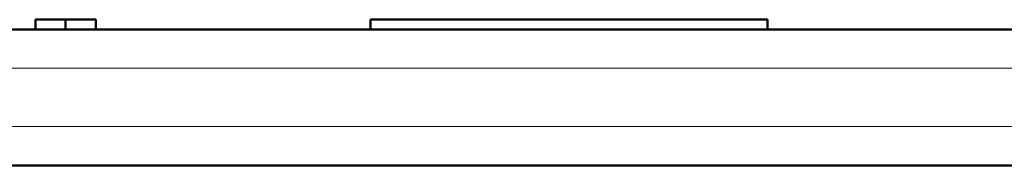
# Model space of a CAD drawing. Extents: x -1438 to 1837, y -1650 to 612.
# Tile 80 of 89: x 1703 to 1753, y -63 to -56. Entities that reach past the tile are written whole.
import ezdxf

# ---------------------------------------------------------------- set-up
doc = ezdxf.new("R2010")
doc.units = 0

msp = doc.modelspace()

# ---------------------------------------------------------------- linework, layer by layer
at = {"color": 7, "lineweight": 50}
for p, q in [((1703.377, -55.673), (1704.929, -55.673)), ((1703.377, -56.173), (1703.377, -55.673)), ((1704.929, -55.673), (1706.482, -55.673)), ((1704.929, -56.173), (1704.929, -55.673)), ((1706.482, -56.173), (1706.482, -55.673)), ((1706.482, -56.173), (1706.482, -55.673)), ((1720.6, -55.673), (1720.619, -55.673)), ((1720.602, -56.173), (1720.602, -55.673)), ((1720.619, -55.673), (1723.871, -55.673)), ((1723.871, -55.673), (1734.123, -55.673)), ((1734.123, -55.673), (1736.038, -55.673)), ((1736.038, -55.673), (1737.482, -55.673)), ((1737.482, -55.673), (1738.944, -55.673)), ((1738.944, -55.673), (1740.397, -55.673)), ((1740.397, -55.673), (1740.891, -55.673)), ((1740.891, -55.673), (1741, -55.673)), ((1741, -56.173), (1741, -55.673)), ((1692.328, -56.173), (1772.423, -56.173)), ((1774.881, -63.173), (1695.227, -63.173))]:
    msp.add_line(p, q, dxfattribs=at)
at = {"color": 7, "lineweight": 18}
for p, q in [((1692.393, -58.173), (1772.488, -58.173)), ((1777.011, -61.173), (1691.564, -61.173))]:
    msp.add_line(p, q, dxfattribs=at)

doc.saveas('drawing.dxf')
